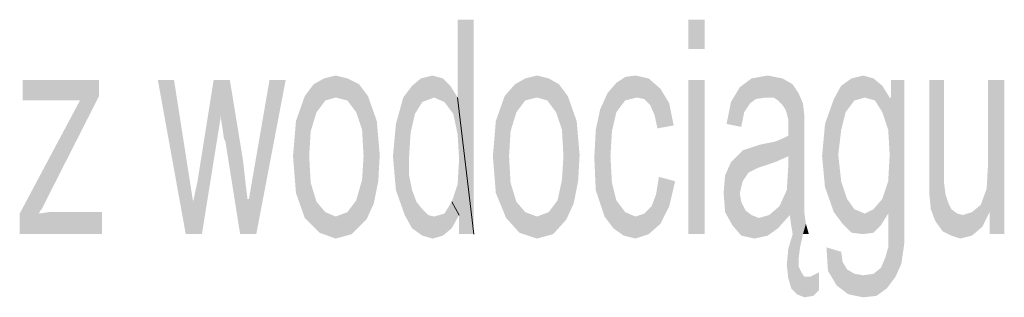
# Model space of a CAD drawing. Header units: millimetres. Extents: x -2626 to 2068, y -6169 to 7214.
# Tile 21 of 144: x -1925 to -1871, y -4858 to -4843. Entities that reach past the tile are written whole.
import ezdxf

# ---------------------------------------------------------------- set-up
doc = ezdxf.new("R2010")
doc.units = ezdxf.units.MM
doc.layers.get('0').update_dxf_attribs({"color": 252})

msp = doc.modelspace()

# ---------------------------------------------------------------- hatches: boundary and pattern name
h = msp.add_hatch(color=7)
h.dxf.hatch_style = 2
h.paths.add_polyline_path([(-1901.272, -4847.215), (-1901.272, -4842.956), (-1900.388, -4842.956)])
h = msp.add_hatch(color=7)
h.dxf.hatch_style = 2
h.paths.add_polyline_path([(-1901.272, -4847.215), (-1900.388, -4842.956), (-1900.388, -4854.688)])
h = msp.add_hatch(color=7)
h.dxf.hatch_style = 2
h.paths.add_polyline_path([(-1887.773, -4844.563), (-1888.657, -4844.563), (-1888.657, -4842.956), (-1887.773, -4842.956)])
h = msp.add_hatch(color=7)
h.dxf.hatch_style = 2
h.paths.add_polyline_path([(-1920.718, -4854.688), (-1925.217, -4854.688), (-1925.217, -4853.563), (-1921.923, -4847.376), (-1922.485, -4847.376), (-1922.967, -4847.376), (-1925.057, -4847.376), (-1925.057, -4846.251), (-1920.878, -4846.251), (-1920.878, -4847.135), (-1923.61, -4852.518), (-1923.771, -4852.84), (-1924.012, -4853.322), (-1924.092, -4853.402), (-1924.173, -4853.563), (-1923.61, -4853.483), (-1923.048, -4853.483), (-1920.718, -4853.483)])
h = msp.add_hatch(color=7)
h.dxf.hatch_style = 2
h.paths.add_polyline_path([(-1910.673, -4846.251), (-1912.281, -4854.688), (-1913.164, -4854.688), (-1913.968, -4849.626), (-1914.048, -4849.465), (-1914.129, -4848.902), (-1914.209, -4848.42), (-1914.209, -4848.179), (-1915.254, -4854.688), (-1916.137, -4854.688), (-1917.664, -4846.251), (-1916.78, -4846.251), (-1915.736, -4852.92), (-1915.495, -4851.795), (-1914.611, -4846.251), (-1913.727, -4846.251), (-1913.004, -4850.67), (-1912.843, -4852.117), (-1912.763, -4852.759), (-1912.682, -4852.759), (-1911.557, -4846.251)])
h = msp.add_hatch(color=7)
h.dxf.hatch_style = 2
h.paths.add_polyline_path([(-1909.147, -4846.492), (-1908.584, -4846.17), (-1907.941, -4846.01)])
h = msp.add_hatch(color=7)
h.dxf.hatch_style = 2
h.paths.add_polyline_path([(-1909.147, -4846.492), (-1907.941, -4846.01), (-1907.941, -4847.215)])
h = msp.add_hatch(color=7)
h.dxf.hatch_style = 2
h.paths.add_polyline_path([(-1907.941, -4846.01), (-1907.299, -4846.17), (-1906.656, -4846.492)])
h = msp.add_hatch(color=7)
h.dxf.hatch_style = 2
h.paths.add_polyline_path([(-1907.941, -4846.01), (-1906.656, -4846.492), (-1907.299, -4847.376)])
h = msp.add_hatch(color=7)
h.dxf.hatch_style = 2
h.paths.add_polyline_path([(-1907.941, -4846.01), (-1907.299, -4847.376), (-1907.941, -4847.215)])
h = msp.add_hatch(color=7)
h.dxf.hatch_style = 2
h.paths.add_polyline_path([(-1903.763, -4846.572), (-1903.281, -4846.17), (-1902.638, -4846.01)])
h = msp.add_hatch(color=7)
h.dxf.hatch_style = 2
h.paths.add_polyline_path([(-1903.763, -4846.572), (-1902.638, -4846.01), (-1902.076, -4846.17)])
h = msp.add_hatch(color=7)
h.dxf.hatch_style = 2
h.paths.add_polyline_path([(-1903.763, -4846.572), (-1902.076, -4846.17), (-1902.558, -4847.215)])
h = msp.add_hatch(color=7)
h.dxf.hatch_style = 2
h.paths.add_polyline_path([(-1902.076, -4846.17), (-1901.995, -4847.456), (-1902.558, -4847.215)])
h = msp.add_hatch(color=7)
h.dxf.hatch_style = 2
h.paths.add_polyline_path([(-1902.076, -4846.17), (-1901.674, -4846.572), (-1901.995, -4847.456)])
h = msp.add_hatch(color=7)
h.dxf.hatch_style = 2
h.paths.add_polyline_path([(-1898.138, -4846.492), (-1897.576, -4846.17), (-1896.933, -4846.01)])
h = msp.add_hatch(color=7)
h.dxf.hatch_style = 2
h.paths.add_polyline_path([(-1898.138, -4846.492), (-1896.933, -4846.01), (-1896.933, -4847.215)])
h = msp.add_hatch(color=7)
h.dxf.hatch_style = 2
h.paths.add_polyline_path([(-1896.933, -4846.01), (-1896.29, -4846.17), (-1895.728, -4846.492)])
h = msp.add_hatch(color=7)
h.dxf.hatch_style = 2
h.paths.add_polyline_path([(-1896.933, -4846.01), (-1895.728, -4846.492), (-1896.371, -4847.376)])
h = msp.add_hatch(color=7)
h.dxf.hatch_style = 2
h.paths.add_polyline_path([(-1896.933, -4846.01), (-1896.371, -4847.376), (-1896.933, -4847.215)])
h = msp.add_hatch(color=7)
h.dxf.hatch_style = 2
h.paths.add_polyline_path([(-1889.38, -4851.795), (-1889.701, -4853.161), (-1890.183, -4854.125), (-1890.826, -4854.688), (-1891.549, -4854.929), (-1892.192, -4854.768), (-1892.755, -4854.366), (-1893.237, -4853.724), (-1893.719, -4852.277), (-1893.799, -4850.51), (-1893.719, -4848.983), (-1893.478, -4847.858), (-1893.076, -4846.974), (-1892.594, -4846.412), (-1892.112, -4846.09), (-1891.549, -4846.01), (-1890.826, -4846.17), (-1890.183, -4846.733), (-1889.701, -4847.536), (-1889.46, -4848.742), (-1890.344, -4848.902), (-1890.505, -4848.179), (-1890.746, -4847.617), (-1891.067, -4847.295), (-1891.469, -4847.215), (-1892.112, -4847.376), (-1892.594, -4848.019), (-1892.835, -4849.063), (-1892.915, -4850.429), (-1892.835, -4851.876), (-1892.594, -4852.84), (-1892.112, -4853.483), (-1891.549, -4853.724), (-1891.067, -4853.563), (-1890.666, -4853.161), (-1890.425, -4852.518), (-1890.264, -4851.554)])
h = msp.add_hatch(color=7)
h.dxf.hatch_style = 2
h.paths.add_polyline_path([(-1887.773, -4854.688), (-1888.657, -4854.688), (-1888.657, -4846.251), (-1887.773, -4846.251)])
h = msp.add_hatch(color=7)
h.dxf.hatch_style = 2
h.paths.add_polyline_path([(-1885.844, -4846.653), (-1885.202, -4846.17), (-1884.961, -4847.295)])
h = msp.add_hatch(color=7)
h.dxf.hatch_style = 2
h.paths.add_polyline_path([(-1885.202, -4846.17), (-1884.318, -4846.01), (-1884.398, -4847.215)])
h = msp.add_hatch(color=7)
h.dxf.hatch_style = 2
h.paths.add_polyline_path([(-1885.202, -4846.17), (-1884.398, -4847.215), (-1884.961, -4847.295)])
h = msp.add_hatch(color=7)
h.dxf.hatch_style = 2
h.paths.add_polyline_path([(-1884.318, -4846.01), (-1883.996, -4847.215), (-1884.398, -4847.215)])
h = msp.add_hatch(color=7)
h.dxf.hatch_style = 2
h.paths.add_polyline_path([(-1884.318, -4846.01), (-1883.514, -4846.17), (-1883.996, -4847.215)])
h = msp.add_hatch(color=7)
h.dxf.hatch_style = 2
h.paths.add_polyline_path([(-1883.514, -4846.17), (-1883.755, -4847.376), (-1883.996, -4847.215)])
h = msp.add_hatch(color=7)
h.dxf.hatch_style = 2
h.paths.add_polyline_path([(-1883.514, -4846.17), (-1882.952, -4846.492), (-1883.755, -4847.376)])
h = msp.add_hatch(color=7)
h.dxf.hatch_style = 2
h.paths.add_polyline_path([(-1880.3, -4846.572), (-1879.738, -4846.17), (-1879.095, -4846.01)])
h = msp.add_hatch(color=7)
h.dxf.hatch_style = 2
h.paths.add_polyline_path([(-1880.3, -4846.572), (-1879.095, -4846.01), (-1878.532, -4846.17)])
h = msp.add_hatch(color=7)
h.dxf.hatch_style = 2
h.paths.add_polyline_path([(-1880.3, -4846.572), (-1878.532, -4846.17), (-1879.014, -4847.215)])
h = msp.add_hatch(color=7)
h.dxf.hatch_style = 2
h.paths.add_polyline_path([(-1878.532, -4846.17), (-1878.452, -4847.376), (-1879.014, -4847.215)])
h = msp.add_hatch(color=7)
h.dxf.hatch_style = 2
h.paths.add_polyline_path([(-1878.532, -4846.17), (-1878.05, -4846.572), (-1878.452, -4847.376)])
h = msp.add_hatch(color=7)
h.dxf.hatch_style = 2
h.paths.add_polyline_path([(-1877.568, -4847.215), (-1877.568, -4846.251), (-1876.845, -4846.251)])
h = msp.add_hatch(color=7)
h.dxf.hatch_style = 2
h.paths.add_polyline_path([(-1877.568, -4847.215), (-1876.845, -4846.251), (-1876.845, -4853.563)])
h = msp.add_hatch(color=7)
h.dxf.hatch_style = 2
h.paths.add_polyline_path([(-1871.381, -4854.688), (-1872.184, -4854.688), (-1872.184, -4853.483), (-1872.586, -4854.286), (-1873.149, -4854.768), (-1873.792, -4854.929), (-1874.274, -4854.768), (-1874.756, -4854.527), (-1875.158, -4853.965), (-1875.399, -4853.322), (-1875.479, -4852.518), (-1875.479, -4851.474), (-1875.479, -4846.251), (-1874.675, -4846.251), (-1874.675, -4850.911), (-1874.675, -4851.876), (-1874.595, -4852.518), (-1874.434, -4853), (-1874.274, -4853.322), (-1873.952, -4853.563), (-1873.631, -4853.643), (-1873.149, -4853.483), (-1872.667, -4853.081), (-1872.345, -4852.197), (-1872.265, -4850.751), (-1872.265, -4846.251), (-1871.381, -4846.251)])
h = msp.add_hatch(color=7)
h.dxf.hatch_style = 2
h.paths.add_polyline_path([(-1909.629, -4847.135), (-1909.147, -4846.492), (-1908.504, -4847.376)])
h = msp.add_hatch(color=7)
h.dxf.hatch_style = 2
h.paths.add_polyline_path([(-1909.147, -4846.492), (-1907.941, -4847.215), (-1908.504, -4847.376)])
h = msp.add_hatch(color=7)
h.dxf.hatch_style = 2
h.paths.add_polyline_path([(-1906.656, -4846.492), (-1906.817, -4848.019), (-1907.299, -4847.376)])
h = msp.add_hatch(color=7)
h.dxf.hatch_style = 2
h.paths.add_polyline_path([(-1906.656, -4846.492), (-1906.174, -4847.135), (-1906.817, -4848.019)])
h = msp.add_hatch(color=7)
h.dxf.hatch_style = 2
h.paths.add_polyline_path([(-1904.245, -4847.215), (-1903.763, -4846.572), (-1903.201, -4847.456)])
h = msp.add_hatch(color=7)
h.dxf.hatch_style = 2
h.paths.add_polyline_path([(-1903.763, -4846.572), (-1902.558, -4847.215), (-1903.201, -4847.456)])
h = msp.add_hatch(color=7)
h.dxf.hatch_style = 2
h.paths.add_polyline_path([(-1901.674, -4846.572), (-1901.513, -4848.099), (-1901.995, -4847.456)])
h = msp.add_hatch(color=7)
h.dxf.hatch_style = 2
h.paths.add_polyline_path([(-1901.674, -4846.572), (-1901.272, -4847.215), (-1901.513, -4848.099)])
h = msp.add_hatch(color=7)
h.dxf.hatch_style = 2
h.paths.add_polyline_path([(-1898.701, -4847.135), (-1898.138, -4846.492), (-1897.576, -4847.376)])
h = msp.add_hatch(color=7)
h.dxf.hatch_style = 2
h.paths.add_polyline_path([(-1898.138, -4846.492), (-1896.933, -4847.215), (-1897.576, -4847.376)])
h = msp.add_hatch(color=7)
h.dxf.hatch_style = 2
h.paths.add_polyline_path([(-1895.728, -4846.492), (-1895.889, -4848.019), (-1896.371, -4847.376)])
h = msp.add_hatch(color=7)
h.dxf.hatch_style = 2
h.paths.add_polyline_path([(-1895.728, -4846.492), (-1895.246, -4847.135), (-1895.889, -4848.019)])
h = msp.add_hatch(color=7)
h.dxf.hatch_style = 2
h.paths.add_polyline_path([(-1886.327, -4847.456), (-1885.844, -4846.653), (-1885.282, -4847.536)])
h = msp.add_hatch(color=7)
h.dxf.hatch_style = 2
h.paths.add_polyline_path([(-1885.844, -4846.653), (-1884.961, -4847.295), (-1885.282, -4847.536)])
h = msp.add_hatch(color=7)
h.dxf.hatch_style = 2
h.paths.add_polyline_path([(-1882.952, -4846.492), (-1883.514, -4847.617), (-1883.755, -4847.376)])
h = msp.add_hatch(color=7)
h.dxf.hatch_style = 2
h.paths.add_polyline_path([(-1882.952, -4846.492), (-1882.63, -4846.974), (-1883.514, -4847.617)])
h = msp.add_hatch(color=7)
h.dxf.hatch_style = 2
h.paths.add_polyline_path([(-1880.702, -4847.295), (-1880.3, -4846.572), (-1879.577, -4847.376)])
h = msp.add_hatch(color=7)
h.dxf.hatch_style = 2
h.paths.add_polyline_path([(-1880.3, -4846.572), (-1879.014, -4847.215), (-1879.577, -4847.376)])
h = msp.add_hatch(color=7)
h.dxf.hatch_style = 2
h.paths.add_polyline_path([(-1878.05, -4846.572), (-1878.05, -4848.019), (-1878.452, -4847.376)])
h = msp.add_hatch(color=7)
h.dxf.hatch_style = 2
h.paths.add_polyline_path([(-1878.05, -4846.572), (-1877.648, -4847.215), (-1878.05, -4848.019)])
h = msp.add_hatch(color=7)
h.dxf.hatch_style = 2
h.paths.add_polyline_path([(-1910.111, -4848.501), (-1909.629, -4847.135), (-1908.986, -4848.019)])
h = msp.add_hatch(color=7)
h.dxf.hatch_style = 2
h.paths.add_polyline_path([(-1909.629, -4847.135), (-1908.504, -4847.376), (-1908.986, -4848.019)])
h = msp.add_hatch(color=7)
h.dxf.hatch_style = 2
h.paths.add_polyline_path([(-1906.174, -4847.135), (-1906.495, -4848.983), (-1906.817, -4848.019)])
h = msp.add_hatch(color=7)
h.dxf.hatch_style = 2
h.paths.add_polyline_path([(-1906.174, -4847.135), (-1905.692, -4848.501), (-1906.495, -4848.983)])
h = msp.add_hatch(color=7)
h.dxf.hatch_style = 2
h.paths.add_polyline_path([(-1904.647, -4848.661), (-1904.245, -4847.215), (-1903.602, -4848.099)])
h = msp.add_hatch(color=7)
h.dxf.hatch_style = 2
h.paths.add_polyline_path([(-1904.245, -4847.215), (-1903.201, -4847.456), (-1903.602, -4848.099)])
h = msp.add_hatch(color=7)
h.dxf.hatch_style = 2
h.paths.add_polyline_path([(-1901.272, -4847.215), (-1901.272, -4849.224), (-1901.513, -4848.099)])
h = msp.add_hatch(color=7)
h.dxf.hatch_style = 2
h.paths.add_polyline_path([(-1901.272, -4847.215), (-1901.192, -4850.59), (-1901.272, -4849.224)])
h = msp.add_hatch(color=7)
h.dxf.hatch_style = 2
h.paths.add_polyline_path([(-1901.192, -4850.59), (-1901.272, -4847.215), (-1900.388, -4854.688)])
h = msp.add_hatch(color=7)
h.dxf.hatch_style = 2
h.paths.add_polyline_path([(-1899.183, -4848.501), (-1898.701, -4847.135), (-1898.058, -4848.019)])
h = msp.add_hatch(color=7)
h.dxf.hatch_style = 2
h.paths.add_polyline_path([(-1898.701, -4847.135), (-1897.576, -4847.376), (-1898.058, -4848.019)])
h = msp.add_hatch(color=7)
h.dxf.hatch_style = 2
h.paths.add_polyline_path([(-1895.246, -4847.135), (-1895.567, -4848.983), (-1895.889, -4848.019)])
h = msp.add_hatch(color=7)
h.dxf.hatch_style = 2
h.paths.add_polyline_path([(-1895.246, -4847.135), (-1894.764, -4848.501), (-1895.567, -4848.983)])
h = msp.add_hatch(color=7)
h.dxf.hatch_style = 2
h.paths.add_polyline_path([(-1882.63, -4846.974), (-1883.353, -4847.858), (-1883.514, -4847.617)])
h = msp.add_hatch(color=7)
h.dxf.hatch_style = 2
h.paths.add_polyline_path([(-1882.63, -4846.974), (-1882.389, -4847.536), (-1883.353, -4847.858)])
h = msp.add_hatch(color=7)
h.dxf.hatch_style = 2
h.paths.add_polyline_path([(-1881.184, -4848.661), (-1880.702, -4847.295), (-1880.059, -4848.019)])
h = msp.add_hatch(color=7)
h.dxf.hatch_style = 2
h.paths.add_polyline_path([(-1880.702, -4847.295), (-1879.577, -4847.376), (-1880.059, -4848.019)])
h = msp.add_hatch(color=7)
h.dxf.hatch_style = 2
h.paths.add_polyline_path([(-1877.648, -4847.215), (-1877.729, -4848.983), (-1878.05, -4848.019)])
h = msp.add_hatch(color=7)
h.dxf.hatch_style = 2
h.paths.add_polyline_path([(-1877.648, -4847.215), (-1877.648, -4850.349), (-1877.729, -4848.983)])
h = msp.add_hatch(color=7)
h.dxf.hatch_style = 2
h.paths.add_polyline_path([(-1876.845, -4853.563), (-1877.648, -4847.215), (-1877.568, -4847.215)])
h = msp.add_hatch(color=7)
h.dxf.hatch_style = 2
h.paths.add_polyline_path([(-1877.648, -4850.349), (-1877.648, -4847.215), (-1876.845, -4853.563)])
h = msp.add_hatch(color=7)
h.dxf.hatch_style = 2
h.paths.add_polyline_path([(-1885.603, -4848.019), (-1886.568, -4848.661), (-1886.327, -4847.456)])
h = msp.add_hatch(color=7)
h.dxf.hatch_style = 2
h.paths.add_polyline_path([(-1886.327, -4847.456), (-1885.282, -4847.536), (-1885.603, -4848.019)])
h = msp.add_hatch(color=7)
h.dxf.hatch_style = 2
h.paths.add_polyline_path([(-1882.389, -4847.536), (-1883.273, -4848.099), (-1883.353, -4847.858)])
h = msp.add_hatch(color=7)
h.dxf.hatch_style = 2
h.paths.add_polyline_path([(-1882.389, -4847.536), (-1882.309, -4848.26), (-1883.273, -4848.099)])
h = msp.add_hatch(color=7)
h.dxf.hatch_style = 2
h.paths.add_polyline_path([(-1910.272, -4850.429), (-1910.111, -4848.501), (-1909.307, -4849.063)])
h = msp.add_hatch(color=7)
h.dxf.hatch_style = 2
h.paths.add_polyline_path([(-1910.111, -4848.501), (-1908.986, -4848.019), (-1909.307, -4849.063)])
h = msp.add_hatch(color=7)
h.dxf.hatch_style = 2
h.paths.add_polyline_path([(-1905.692, -4848.501), (-1906.415, -4850.429), (-1906.495, -4848.983)])
h = msp.add_hatch(color=7)
h.dxf.hatch_style = 2
h.paths.add_polyline_path([(-1905.692, -4848.501), (-1905.531, -4850.349), (-1906.415, -4850.429)])
h = msp.add_hatch(color=7)
h.dxf.hatch_style = 2
h.paths.add_polyline_path([(-1904.647, -4848.661), (-1903.602, -4848.099), (-1903.843, -4849.144)])
h = msp.add_hatch(color=7)
h.dxf.hatch_style = 2
h.paths.add_polyline_path([(-1899.344, -4850.429), (-1899.183, -4848.501), (-1898.379, -4849.063)])
h = msp.add_hatch(color=7)
h.dxf.hatch_style = 2
h.paths.add_polyline_path([(-1899.183, -4848.501), (-1898.058, -4848.019), (-1898.379, -4849.063)])
h = msp.add_hatch(color=7)
h.dxf.hatch_style = 2
h.paths.add_polyline_path([(-1894.764, -4848.501), (-1895.487, -4850.429), (-1895.567, -4848.983)])
h = msp.add_hatch(color=7)
h.dxf.hatch_style = 2
h.paths.add_polyline_path([(-1894.764, -4848.501), (-1894.603, -4850.349), (-1895.487, -4850.429)])
h = msp.add_hatch(color=7)
h.dxf.hatch_style = 2
h.paths.add_polyline_path([(-1885.603, -4848.019), (-1885.764, -4848.822), (-1886.568, -4848.661)])
h = msp.add_hatch(color=7)
h.dxf.hatch_style = 2
h.paths.add_polyline_path([(-1882.309, -4848.26), (-1883.193, -4848.42), (-1883.273, -4848.099)])
h = msp.add_hatch(color=7)
h.dxf.hatch_style = 2
h.paths.add_polyline_path([(-1882.309, -4848.26), (-1883.193, -4848.742), (-1883.193, -4848.42)])
h = msp.add_hatch(color=7)
h.dxf.hatch_style = 2
h.paths.add_polyline_path([(-1882.309, -4848.26), (-1882.309, -4849.224), (-1883.193, -4849.304)])
h = msp.add_hatch(color=7)
h.dxf.hatch_style = 2
h.paths.add_polyline_path([(-1882.309, -4848.26), (-1883.193, -4849.304), (-1883.193, -4848.742)])
h = msp.add_hatch(color=7)
h.dxf.hatch_style = 2
h.paths.add_polyline_path([(-1881.184, -4848.661), (-1880.059, -4848.019), (-1880.3, -4848.983)])
h = msp.add_hatch(color=7)
h.dxf.hatch_style = 2
h.paths.add_polyline_path([(-1904.808, -4850.429), (-1904.647, -4848.661), (-1903.843, -4849.144)])
h = msp.add_hatch(color=7)
h.dxf.hatch_style = 2
h.paths.add_polyline_path([(-1881.345, -4850.429), (-1881.184, -4848.661), (-1880.3, -4848.983)])
h = msp.add_hatch(color=7)
h.dxf.hatch_style = 2
h.paths.add_polyline_path([(-1881.345, -4850.429), (-1880.3, -4848.983), (-1880.461, -4850.349)])
h = msp.add_hatch(color=7)
h.dxf.hatch_style = 2
h.paths.add_polyline_path([(-1910.272, -4850.429), (-1909.307, -4849.063), (-1909.388, -4850.429)])
h = msp.add_hatch(color=7)
h.dxf.hatch_style = 2
h.paths.add_polyline_path([(-1904.808, -4850.429), (-1903.843, -4849.144), (-1903.924, -4850.429)])
h = msp.add_hatch(color=7)
h.dxf.hatch_style = 2
h.paths.add_polyline_path([(-1899.344, -4850.429), (-1898.379, -4849.063), (-1898.46, -4850.429)])
h = msp.add_hatch(color=7)
h.dxf.hatch_style = 2
h.paths.add_polyline_path([(-1883.193, -4850.429), (-1883.916, -4849.626), (-1883.514, -4849.465)])
h = msp.add_hatch(color=7)
h.dxf.hatch_style = 2
h.paths.add_polyline_path([(-1883.193, -4850.429), (-1883.514, -4849.465), (-1883.193, -4849.304)])
h = msp.add_hatch(color=7)
h.dxf.hatch_style = 2
h.paths.add_polyline_path([(-1883.193, -4850.429), (-1883.193, -4849.304), (-1882.309, -4849.224)])
h = msp.add_hatch(color=7)
h.dxf.hatch_style = 2
h.paths.add_polyline_path([(-1883.193, -4850.429), (-1882.309, -4849.224), (-1882.309, -4851.152)])
h = msp.add_hatch(color=7)
h.dxf.hatch_style = 2
h.paths.add_polyline_path([(-1886.327, -4850.751), (-1885.684, -4850.108), (-1884.88, -4851.072)])
h = msp.add_hatch(color=7)
h.dxf.hatch_style = 2
h.paths.add_polyline_path([(-1885.684, -4850.108), (-1884.719, -4849.786), (-1883.916, -4849.626)])
h = msp.add_hatch(color=7)
h.dxf.hatch_style = 2
h.paths.add_polyline_path([(-1885.684, -4850.108), (-1883.916, -4849.626), (-1883.193, -4850.429)])
h = msp.add_hatch(color=7)
h.dxf.hatch_style = 2
h.paths.add_polyline_path([(-1885.684, -4850.108), (-1883.193, -4850.429), (-1883.916, -4850.751)])
h = msp.add_hatch(color=7)
h.dxf.hatch_style = 2
h.paths.add_polyline_path([(-1885.684, -4850.108), (-1883.916, -4850.751), (-1884.88, -4851.072)])
h = msp.add_hatch(color=7)
h.dxf.hatch_style = 2
h.paths.add_polyline_path([(-1910.111, -4852.438), (-1910.272, -4850.429), (-1909.388, -4850.429)])
h = msp.add_hatch(color=7)
h.dxf.hatch_style = 2
h.paths.add_polyline_path([(-1910.111, -4852.438), (-1909.388, -4850.429), (-1909.307, -4851.876)])
h = msp.add_hatch(color=7)
h.dxf.hatch_style = 2
h.paths.add_polyline_path([(-1905.531, -4850.349), (-1905.611, -4851.795), (-1906.495, -4851.715)])
h = msp.add_hatch(color=7)
h.dxf.hatch_style = 2
h.paths.add_polyline_path([(-1905.531, -4850.349), (-1906.495, -4851.715), (-1906.415, -4850.429)])
h = msp.add_hatch(color=7)
h.dxf.hatch_style = 2
h.paths.add_polyline_path([(-1904.647, -4852.277), (-1904.808, -4850.429), (-1903.924, -4850.429)])
h = msp.add_hatch(color=7)
h.dxf.hatch_style = 2
h.paths.add_polyline_path([(-1904.647, -4852.277), (-1903.924, -4850.429), (-1903.924, -4851.474)])
h = msp.add_hatch(color=7)
h.dxf.hatch_style = 2
h.paths.add_polyline_path([(-1900.388, -4854.688), (-1901.272, -4851.956), (-1901.192, -4850.59)])
h = msp.add_hatch(color=7)
h.dxf.hatch_style = 2
h.paths.add_polyline_path([(-1899.183, -4852.438), (-1899.344, -4850.429), (-1898.46, -4850.429)])
h = msp.add_hatch(color=7)
h.dxf.hatch_style = 2
h.paths.add_polyline_path([(-1899.183, -4852.438), (-1898.46, -4850.429), (-1898.379, -4851.876)])
h = msp.add_hatch(color=7)
h.dxf.hatch_style = 2
h.paths.add_polyline_path([(-1894.603, -4850.349), (-1894.683, -4851.795), (-1895.567, -4851.715)])
h = msp.add_hatch(color=7)
h.dxf.hatch_style = 2
h.paths.add_polyline_path([(-1894.603, -4850.349), (-1895.567, -4851.715), (-1895.487, -4850.429)])
h = msp.add_hatch(color=7)
h.dxf.hatch_style = 2
h.paths.add_polyline_path([(-1882.309, -4851.152), (-1883.193, -4850.992), (-1883.193, -4850.429)])
h = msp.add_hatch(color=7)
h.dxf.hatch_style = 2
h.paths.add_polyline_path([(-1881.184, -4852.117), (-1881.345, -4850.429), (-1880.461, -4850.349)])
h = msp.add_hatch(color=7)
h.dxf.hatch_style = 2
h.paths.add_polyline_path([(-1881.184, -4852.117), (-1880.461, -4850.349), (-1880.3, -4851.795)])
h = msp.add_hatch(color=7)
h.dxf.hatch_style = 2
h.paths.add_polyline_path([(-1876.845, -4853.563), (-1877.729, -4851.795), (-1877.648, -4850.349)])
h = msp.add_hatch(color=7)
h.dxf.hatch_style = 2
h.paths.add_polyline_path([(-1886.648, -4851.474), (-1886.327, -4850.751), (-1885.362, -4851.313)])
h = msp.add_hatch(color=7)
h.dxf.hatch_style = 2
h.paths.add_polyline_path([(-1886.327, -4850.751), (-1884.88, -4851.072), (-1885.362, -4851.313)])
h = msp.add_hatch(color=7)
h.dxf.hatch_style = 2
h.paths.add_polyline_path([(-1883.273, -4852.277), (-1883.193, -4850.992), (-1882.309, -4851.152)])
h = msp.add_hatch(color=7)
h.dxf.hatch_style = 2
h.paths.add_polyline_path([(-1883.273, -4852.277), (-1882.309, -4851.152), (-1882.309, -4852.599)])
h = msp.add_hatch(color=7)
h.dxf.hatch_style = 2
h.paths.add_polyline_path([(-1905.611, -4851.795), (-1906.817, -4852.84), (-1906.495, -4851.715)])
h = msp.add_hatch(color=7)
h.dxf.hatch_style = 2
h.paths.add_polyline_path([(-1904.647, -4852.277), (-1903.924, -4851.474), (-1903.763, -4852.277)])
h = msp.add_hatch(color=7)
h.dxf.hatch_style = 2
h.paths.add_polyline_path([(-1894.683, -4851.795), (-1895.808, -4852.84), (-1895.567, -4851.715)])
h = msp.add_hatch(color=7)
h.dxf.hatch_style = 2
h.paths.add_polyline_path([(-1886.728, -4852.438), (-1886.648, -4851.474), (-1885.684, -4851.795)])
h = msp.add_hatch(color=7)
h.dxf.hatch_style = 2
h.paths.add_polyline_path([(-1886.648, -4851.474), (-1885.362, -4851.313), (-1885.684, -4851.795)])
h = msp.add_hatch(color=7)
h.dxf.hatch_style = 2
h.paths.add_polyline_path([(-1909.629, -4853.804), (-1910.111, -4852.438), (-1909.307, -4851.876)])
h = msp.add_hatch(color=7)
h.dxf.hatch_style = 2
h.paths.add_polyline_path([(-1909.629, -4853.804), (-1909.307, -4851.876), (-1908.986, -4852.92)])
h = msp.add_hatch(color=7)
h.dxf.hatch_style = 2
h.paths.add_polyline_path([(-1905.611, -4851.795), (-1906.254, -4853.884), (-1906.817, -4852.84)])
h = msp.add_hatch(color=7)
h.dxf.hatch_style = 2
h.paths.add_polyline_path([(-1905.611, -4851.795), (-1905.852, -4853), (-1906.254, -4853.884)])
h = msp.add_hatch(color=7)
h.dxf.hatch_style = 2
h.paths.add_polyline_path([(-1900.388, -4854.688), (-1901.594, -4852.92), (-1901.272, -4851.956)])
h = msp.add_hatch(color=7)
h.dxf.hatch_style = 2
h.paths.add_polyline_path([(-1898.621, -4853.804), (-1899.183, -4852.438), (-1898.379, -4851.876)])
h = msp.add_hatch(color=7)
h.dxf.hatch_style = 2
h.paths.add_polyline_path([(-1898.621, -4853.804), (-1898.379, -4851.876), (-1898.058, -4852.92)])
h = msp.add_hatch(color=7)
h.dxf.hatch_style = 2
h.paths.add_polyline_path([(-1894.683, -4851.795), (-1895.326, -4853.884), (-1895.808, -4852.84)])
h = msp.add_hatch(color=7)
h.dxf.hatch_style = 2
h.paths.add_polyline_path([(-1894.683, -4851.795), (-1894.924, -4853), (-1895.326, -4853.884)])
h = msp.add_hatch(color=7)
h.dxf.hatch_style = 2
h.paths.add_polyline_path([(-1886.728, -4852.438), (-1885.684, -4851.795), (-1885.844, -4852.438)])
h = msp.add_hatch(color=7)
h.dxf.hatch_style = 2
h.paths.add_polyline_path([(-1880.702, -4853.483), (-1881.184, -4852.117), (-1880.3, -4851.795)])
h = msp.add_hatch(color=7)
h.dxf.hatch_style = 2
h.paths.add_polyline_path([(-1880.702, -4853.483), (-1880.3, -4851.795), (-1879.979, -4852.759)])
h = msp.add_hatch(color=7)
h.dxf.hatch_style = 2
h.paths.add_polyline_path([(-1877.729, -4853.563), (-1878.05, -4852.759), (-1877.729, -4851.795)])
h = msp.add_hatch(color=7)
h.dxf.hatch_style = 2
h.paths.add_polyline_path([(-1876.845, -4853.563), (-1877.729, -4853.563), (-1877.729, -4851.795)])
h = msp.add_hatch(color=7)
h.dxf.hatch_style = 2
h.paths.add_polyline_path([(-1904.165, -4853.643), (-1904.647, -4852.277), (-1903.763, -4852.277)])
h = msp.add_hatch(color=7)
h.dxf.hatch_style = 2
h.paths.add_polyline_path([(-1904.165, -4853.643), (-1903.763, -4852.277), (-1903.522, -4852.92)])
h = msp.add_hatch(color=7)
h.dxf.hatch_style = 2
h.paths.add_polyline_path([(-1886.648, -4853.483), (-1886.728, -4852.438), (-1885.844, -4852.438)])
h = msp.add_hatch(color=7)
h.dxf.hatch_style = 2
h.paths.add_polyline_path([(-1886.648, -4853.483), (-1885.844, -4852.438), (-1885.764, -4852.92)])
h = msp.add_hatch(color=7)
h.dxf.hatch_style = 2
h.paths.add_polyline_path([(-1883.675, -4853.161), (-1883.273, -4852.277), (-1882.309, -4852.599)])
h = msp.add_hatch(color=7)
h.dxf.hatch_style = 2
h.paths.add_polyline_path([(-1883.675, -4853.161), (-1882.309, -4852.599), (-1882.309, -4853.563)])
h = msp.add_hatch(color=7)
h.dxf.hatch_style = 2
h.paths.add_polyline_path([(-1880.22, -4854.125), (-1880.702, -4853.483), (-1879.979, -4852.759)])
h = msp.add_hatch(color=7)
h.dxf.hatch_style = 2
h.paths.add_polyline_path([(-1880.22, -4854.125), (-1879.979, -4852.759), (-1879.577, -4853.322)])
h = msp.add_hatch(color=7)
h.dxf.hatch_style = 2
h.paths.add_polyline_path([(-1877.729, -4853.563), (-1878.532, -4853.322), (-1878.05, -4852.759)])
h = msp.add_hatch(color=7)
h.dxf.hatch_style = 2
h.paths.add_polyline_path([(-1908.825, -4854.608), (-1909.629, -4853.804), (-1908.986, -4852.92)])
h = msp.add_hatch(color=7)
h.dxf.hatch_style = 2
h.paths.add_polyline_path([(-1908.825, -4854.608), (-1908.986, -4852.92), (-1908.504, -4853.483)])
h = msp.add_hatch(color=7)
h.dxf.hatch_style = 2
h.paths.add_polyline_path([(-1906.254, -4853.884), (-1907.299, -4853.483), (-1906.817, -4852.84)])
h = msp.add_hatch(color=7)
h.dxf.hatch_style = 2
h.paths.add_polyline_path([(-1903.763, -4854.366), (-1904.165, -4853.643), (-1903.522, -4852.92)])
h = msp.add_hatch(color=7)
h.dxf.hatch_style = 2
h.paths.add_polyline_path([(-1903.763, -4854.366), (-1903.522, -4852.92), (-1903.201, -4853.322)])
h = msp.add_hatch(color=7)
h.dxf.hatch_style = 2
h.paths.add_polyline_path([(-1903.201, -4854.768), (-1903.763, -4854.366), (-1903.201, -4853.322)])
h = msp.add_hatch(color=7)
h.dxf.hatch_style = 2
h.paths.add_polyline_path([(-1903.201, -4854.768), (-1903.201, -4853.322), (-1902.879, -4853.643)])
h = msp.add_hatch(color=7)
h.dxf.hatch_style = 2
h.paths.add_polyline_path([(-1901.995, -4853.563), (-1901.594, -4852.92), (-1901.192, -4853.643)])
h = msp.add_hatch(color=7)
h.dxf.hatch_style = 2
h.paths.add_polyline_path([(-1900.388, -4854.688), (-1901.192, -4853.643), (-1901.594, -4852.92)])
h = msp.add_hatch(color=7)
h.dxf.hatch_style = 2
h.paths.add_polyline_path([(-1897.897, -4854.608), (-1898.621, -4853.804), (-1898.058, -4852.92)])
h = msp.add_hatch(color=7)
h.dxf.hatch_style = 2
h.paths.add_polyline_path([(-1897.897, -4854.608), (-1898.058, -4852.92), (-1897.576, -4853.483)])
h = msp.add_hatch(color=7)
h.dxf.hatch_style = 2
h.paths.add_polyline_path([(-1895.326, -4853.884), (-1896.29, -4853.483), (-1895.808, -4852.84)])
h = msp.add_hatch(color=7)
h.dxf.hatch_style = 2
h.paths.add_polyline_path([(-1886.246, -4854.206), (-1886.648, -4853.483), (-1885.764, -4852.92)])
h = msp.add_hatch(color=7)
h.dxf.hatch_style = 2
h.paths.add_polyline_path([(-1886.246, -4854.206), (-1885.764, -4852.92), (-1885.523, -4853.402)])
h = msp.add_hatch(color=7)
h.dxf.hatch_style = 2
h.paths.add_polyline_path([(-1884.237, -4853.643), (-1883.675, -4853.161), (-1883.112, -4853.643)])
h = msp.add_hatch(color=7)
h.dxf.hatch_style = 2
h.paths.add_polyline_path([(-1883.112, -4853.643), (-1883.675, -4853.161), (-1882.309, -4853.563)])
h = msp.add_hatch(color=7)
h.dxf.hatch_style = 2
h.paths.add_polyline_path([(-1879.577, -4853.322), (-1879.738, -4854.608), (-1880.22, -4854.125)])
h = msp.add_hatch(color=7)
h.dxf.hatch_style = 2
h.paths.add_polyline_path([(-1879.577, -4853.322), (-1879.095, -4854.688), (-1879.738, -4854.608)])
h = msp.add_hatch(color=7)
h.dxf.hatch_style = 2
h.paths.add_polyline_path([(-1879.577, -4853.322), (-1879.014, -4853.563), (-1878.532, -4854.608)])
h = msp.add_hatch(color=7)
h.dxf.hatch_style = 2
h.paths.add_polyline_path([(-1879.577, -4853.322), (-1878.532, -4854.608), (-1879.095, -4854.688)])
h = msp.add_hatch(color=7)
h.dxf.hatch_style = 2
h.paths.add_polyline_path([(-1877.729, -4853.563), (-1879.014, -4853.563), (-1878.532, -4853.322)])
h = msp.add_hatch(color=7)
h.dxf.hatch_style = 2
h.paths.add_polyline_path([(-1908.504, -4853.483), (-1907.941, -4854.929), (-1908.825, -4854.608)])
h = msp.add_hatch(color=7)
h.dxf.hatch_style = 2
h.paths.add_polyline_path([(-1908.504, -4853.483), (-1907.941, -4853.724), (-1907.941, -4854.929)])
h = msp.add_hatch(color=7)
h.dxf.hatch_style = 2
h.paths.add_polyline_path([(-1906.254, -4853.884), (-1907.941, -4853.724), (-1907.299, -4853.483)])
h = msp.add_hatch(color=7)
h.dxf.hatch_style = 2
h.paths.add_polyline_path([(-1906.254, -4853.884), (-1907.941, -4854.929), (-1907.941, -4853.724)])
h = msp.add_hatch(color=7)
h.dxf.hatch_style = 2
h.paths.add_polyline_path([(-1906.254, -4853.884), (-1907.058, -4854.688), (-1907.941, -4854.929)])
h = msp.add_hatch(color=7)
h.dxf.hatch_style = 2
h.paths.add_polyline_path([(-1902.879, -4853.643), (-1902.638, -4854.929), (-1903.201, -4854.768)])
h = msp.add_hatch(color=7)
h.dxf.hatch_style = 2
h.paths.add_polyline_path([(-1902.879, -4853.643), (-1902.558, -4853.724), (-1902.638, -4854.929)])
h = msp.add_hatch(color=7)
h.dxf.hatch_style = 2
h.paths.add_polyline_path([(-1901.594, -4854.366), (-1902.638, -4854.929), (-1902.558, -4853.724)])
h = msp.add_hatch(color=7)
h.dxf.hatch_style = 2
h.paths.add_polyline_path([(-1901.594, -4854.366), (-1902.558, -4853.724), (-1901.995, -4853.563)])
h = msp.add_hatch(color=7)
h.dxf.hatch_style = 2
h.paths.add_polyline_path([(-1901.995, -4853.563), (-1901.192, -4853.643), (-1901.594, -4854.366)])
h = msp.add_hatch(color=7)
h.dxf.hatch_style = 2
h.paths.add_polyline_path([(-1900.388, -4854.688), (-1901.192, -4854.688), (-1901.192, -4853.643)])
h = msp.add_hatch(color=7)
h.dxf.hatch_style = 2
h.paths.add_polyline_path([(-1897.576, -4853.483), (-1896.933, -4854.929), (-1897.897, -4854.608)])
h = msp.add_hatch(color=7)
h.dxf.hatch_style = 2
h.paths.add_polyline_path([(-1897.576, -4853.483), (-1896.933, -4853.724), (-1896.933, -4854.929)])
h = msp.add_hatch(color=7)
h.dxf.hatch_style = 2
h.paths.add_polyline_path([(-1895.326, -4853.884), (-1896.933, -4853.724), (-1896.29, -4853.483)])
h = msp.add_hatch(color=7)
h.dxf.hatch_style = 2
h.paths.add_polyline_path([(-1895.326, -4853.884), (-1896.933, -4854.929), (-1896.933, -4853.724)])
h = msp.add_hatch(color=7)
h.dxf.hatch_style = 2
h.paths.add_polyline_path([(-1895.326, -4853.884), (-1896.049, -4854.688), (-1896.933, -4854.929)])
h = msp.add_hatch(color=7)
h.dxf.hatch_style = 2
h.paths.add_polyline_path([(-1885.764, -4854.768), (-1886.246, -4854.206), (-1885.523, -4853.402)])
h = msp.add_hatch(color=7)
h.dxf.hatch_style = 2
h.paths.add_polyline_path([(-1885.764, -4854.768), (-1885.523, -4853.402), (-1885.202, -4853.643)])
h = msp.add_hatch(color=7)
h.dxf.hatch_style = 2
h.paths.add_polyline_path([(-1885.041, -4854.929), (-1885.764, -4854.768), (-1885.202, -4853.643)])
h = msp.add_hatch(color=7)
h.dxf.hatch_style = 2
h.paths.add_polyline_path([(-1885.041, -4854.929), (-1885.202, -4853.643), (-1884.8, -4853.804)])
h = msp.add_hatch(color=7)
h.dxf.hatch_style = 2
h.paths.add_polyline_path([(-1883.755, -4854.366), (-1885.041, -4854.929), (-1884.8, -4853.804)])
h = msp.add_hatch(color=7)
h.dxf.hatch_style = 2
h.paths.add_polyline_path([(-1883.755, -4854.366), (-1884.8, -4853.804), (-1884.237, -4853.643)])
h = msp.add_hatch(color=7)
h.dxf.hatch_style = 2
h.paths.add_polyline_path([(-1884.237, -4853.643), (-1883.112, -4853.643), (-1883.755, -4854.366)])
h = msp.add_hatch(color=7)
h.dxf.hatch_style = 2
h.paths.add_polyline_path([(-1882.309, -4853.563), (-1883.032, -4854.206), (-1883.112, -4853.643)])
h = msp.add_hatch(color=7)
h.dxf.hatch_style = 2
h.paths.add_polyline_path([(-1882.309, -4853.563), (-1882.229, -4854.125), (-1883.032, -4854.206)])
h = msp.add_hatch(color=7)
h.dxf.hatch_style = 2
h.paths.add_polyline_path([(-1877.729, -4853.563), (-1878.532, -4854.608), (-1879.014, -4853.563)])
h = msp.add_hatch(color=7)
h.dxf.hatch_style = 2
h.paths.add_polyline_path([(-1877.729, -4853.563), (-1878.131, -4854.206), (-1878.532, -4854.608)])
h = msp.add_hatch(color=7)
h.dxf.hatch_style = 2
h.paths.add_polyline_path([(-1876.845, -4853.563), (-1876.845, -4855.17), (-1877.729, -4854.608)])
h = msp.add_hatch(color=7)
h.dxf.hatch_style = 2
h.paths.add_polyline_path([(-1876.845, -4853.563), (-1877.729, -4854.608), (-1877.729, -4853.563)])
h = msp.add_hatch(color=7)
h.dxf.hatch_style = 2
h.paths.add_polyline_path([(-1901.594, -4854.366), (-1902.076, -4854.768), (-1902.638, -4854.929)])
h = msp.add_hatch(color=7)
h.dxf.hatch_style = 2
h.paths.add_polyline_path([(-1883.755, -4854.366), (-1884.318, -4854.768), (-1885.041, -4854.929)])
h = msp.add_hatch(color=7)
h.dxf.hatch_style = 2
h.paths.add_polyline_path([(-1882.952, -4854.688), (-1883.032, -4854.206), (-1882.229, -4854.125)])
h = msp.add_hatch(color=7)
h.dxf.hatch_style = 2
h.paths.add_polyline_path([(-1882.952, -4854.688), (-1882.229, -4854.125), (-1882.389, -4854.688)])
h = msp.add_hatch(color=7)
h.dxf.hatch_style = 2
h.paths.add_polyline_path([(-1882.229, -4854.125), (-1882.068, -4854.688), (-1882.389, -4854.688)])
h = msp.add_hatch(color=7)
h.dxf.hatch_style = 2
h.paths.add_polyline_path([(-1883.193, -4855.491), (-1882.952, -4854.688), (-1882.389, -4854.688)])
h = msp.add_hatch(color=7)
h.dxf.hatch_style = 2
h.paths.add_polyline_path([(-1883.193, -4855.491), (-1882.389, -4854.688), (-1882.55, -4855.411)])
h = msp.add_hatch(color=7)
h.dxf.hatch_style = 2
h.paths.add_polyline_path([(-1876.845, -4855.17), (-1877.729, -4855.411), (-1877.729, -4854.608)])
h = msp.add_hatch(color=7)
h.dxf.hatch_style = 2
h.paths.add_polyline_path([(-1883.273, -4856.375), (-1883.193, -4855.491), (-1882.55, -4855.411)])
h = msp.add_hatch(color=7)
h.dxf.hatch_style = 2
h.paths.add_polyline_path([(-1883.273, -4856.375), (-1882.55, -4855.411), (-1882.63, -4856.054)])
h = msp.add_hatch(color=7)
h.dxf.hatch_style = 2
h.paths.add_polyline_path([(-1881.023, -4856.697), (-1881.104, -4855.411), (-1880.3, -4855.652)])
h = msp.add_hatch(color=7)
h.dxf.hatch_style = 2
h.paths.add_polyline_path([(-1876.845, -4855.17), (-1877.006, -4856.295), (-1877.89, -4855.974)])
h = msp.add_hatch(color=7)
h.dxf.hatch_style = 2
h.paths.add_polyline_path([(-1876.845, -4855.17), (-1877.89, -4855.974), (-1877.729, -4855.411)])
h = msp.add_hatch(color=7)
h.dxf.hatch_style = 2
h.paths.add_polyline_path([(-1881.023, -4856.697), (-1880.3, -4855.652), (-1880.22, -4856.215)])
h = msp.add_hatch(color=7)
h.dxf.hatch_style = 2
h.paths.add_polyline_path([(-1877.006, -4856.295), (-1878.131, -4856.536), (-1877.89, -4855.974)])
h = msp.add_hatch(color=7)
h.dxf.hatch_style = 2
h.paths.add_polyline_path([(-1883.193, -4857.098), (-1883.273, -4856.375), (-1882.63, -4856.054)])
h = msp.add_hatch(color=7)
h.dxf.hatch_style = 2
h.paths.add_polyline_path([(-1883.193, -4857.098), (-1882.63, -4856.054), (-1882.63, -4856.456)])
h = msp.add_hatch(color=7)
h.dxf.hatch_style = 2
h.paths.add_polyline_path([(-1883.193, -4857.098), (-1882.63, -4856.456), (-1882.47, -4856.777)])
h = msp.add_hatch(color=7)
h.dxf.hatch_style = 2
h.paths.add_polyline_path([(-1881.023, -4856.697), (-1880.22, -4856.215), (-1879.979, -4856.616)])
h = msp.add_hatch(color=7)
h.dxf.hatch_style = 2
h.paths.add_polyline_path([(-1877.327, -4857.018), (-1878.532, -4856.857), (-1878.131, -4856.536)])
h = msp.add_hatch(color=7)
h.dxf.hatch_style = 2
h.paths.add_polyline_path([(-1877.006, -4856.295), (-1877.327, -4857.018), (-1878.131, -4856.536)])
h = msp.add_hatch(color=7)
h.dxf.hatch_style = 2
h.paths.add_polyline_path([(-1883.032, -4857.661), (-1883.193, -4857.098), (-1882.47, -4856.777)])
h = msp.add_hatch(color=7)
h.dxf.hatch_style = 2
h.paths.add_polyline_path([(-1883.032, -4857.661), (-1882.47, -4856.777), (-1882.309, -4857.018)])
h = msp.add_hatch(color=7)
h.dxf.hatch_style = 2
h.paths.add_polyline_path([(-1881.505, -4857.741), (-1883.032, -4857.661), (-1882.309, -4857.018)])
h = msp.add_hatch(color=7)
h.dxf.hatch_style = 2
h.paths.add_polyline_path([(-1881.505, -4857.741), (-1882.309, -4857.018), (-1882.068, -4857.018)])
h = msp.add_hatch(color=7)
h.dxf.hatch_style = 2
h.paths.add_polyline_path([(-1881.505, -4857.741), (-1882.068, -4857.018), (-1881.988, -4857.018)])
h = msp.add_hatch(color=7)
h.dxf.hatch_style = 2
h.paths.add_polyline_path([(-1881.505, -4857.741), (-1881.988, -4857.018), (-1881.827, -4856.938)])
h = msp.add_hatch(color=7)
h.dxf.hatch_style = 2
h.paths.add_polyline_path([(-1881.505, -4857.741), (-1881.827, -4856.938), (-1881.666, -4856.857)])
h = msp.add_hatch(color=7)
h.dxf.hatch_style = 2
h.paths.add_polyline_path([(-1881.666, -4856.857), (-1881.505, -4856.777), (-1881.505, -4857.741)])
h = msp.add_hatch(color=7)
h.dxf.hatch_style = 2
h.paths.add_polyline_path([(-1880.541, -4857.5), (-1881.023, -4856.697), (-1879.979, -4856.616)])
h = msp.add_hatch(color=7)
h.dxf.hatch_style = 2
h.paths.add_polyline_path([(-1880.541, -4857.5), (-1879.979, -4856.616), (-1879.577, -4856.857)])
h = msp.add_hatch(color=7)
h.dxf.hatch_style = 2
h.paths.add_polyline_path([(-1879.095, -4858.143), (-1880.541, -4857.5), (-1879.577, -4856.857)])
h = msp.add_hatch(color=7)
h.dxf.hatch_style = 2
h.paths.add_polyline_path([(-1879.095, -4858.143), (-1879.577, -4856.857), (-1879.095, -4856.938)])
h = msp.add_hatch(color=7)
h.dxf.hatch_style = 2
h.paths.add_polyline_path([(-1877.809, -4857.661), (-1879.095, -4856.938), (-1878.532, -4856.857)])
h = msp.add_hatch(color=7)
h.dxf.hatch_style = 2
h.paths.add_polyline_path([(-1877.809, -4857.661), (-1879.095, -4858.143), (-1879.095, -4856.938)])
h = msp.add_hatch(color=7)
h.dxf.hatch_style = 2
h.paths.add_polyline_path([(-1877.327, -4857.018), (-1877.809, -4857.661), (-1878.532, -4856.857)])
h = msp.add_hatch(color=7)
h.dxf.hatch_style = 2
h.paths.add_polyline_path([(-1879.095, -4858.143), (-1879.898, -4857.982), (-1880.541, -4857.5)])
h = msp.add_hatch(color=7)
h.dxf.hatch_style = 2
h.paths.add_polyline_path([(-1881.505, -4857.741), (-1882.711, -4857.982), (-1883.032, -4857.661)])
h = msp.add_hatch(color=7)
h.dxf.hatch_style = 2
h.paths.add_polyline_path([(-1881.505, -4857.741), (-1882.309, -4858.143), (-1882.711, -4857.982)])
h = msp.add_hatch(color=7)
h.dxf.hatch_style = 2
h.paths.add_polyline_path([(-1881.505, -4857.741), (-1881.827, -4858.063), (-1882.309, -4858.143)])
h = msp.add_hatch(color=7)
h.dxf.hatch_style = 2
h.paths.add_polyline_path([(-1877.809, -4857.661), (-1878.372, -4858.063), (-1879.095, -4858.143)])

# ---------------------------------------------------------------- linework, layer by layer
at = {"color": 7, "lineweight": 0}
for points in [[(-1900.388, -4854.688), (-1901.272, -4847.215)], [(-1901.594, -4852.92), (-1901.192, -4853.643)]]:
    msp.add_lwpolyline(points, close=True, dxfattribs=at)

doc.saveas('drawing.dxf')
